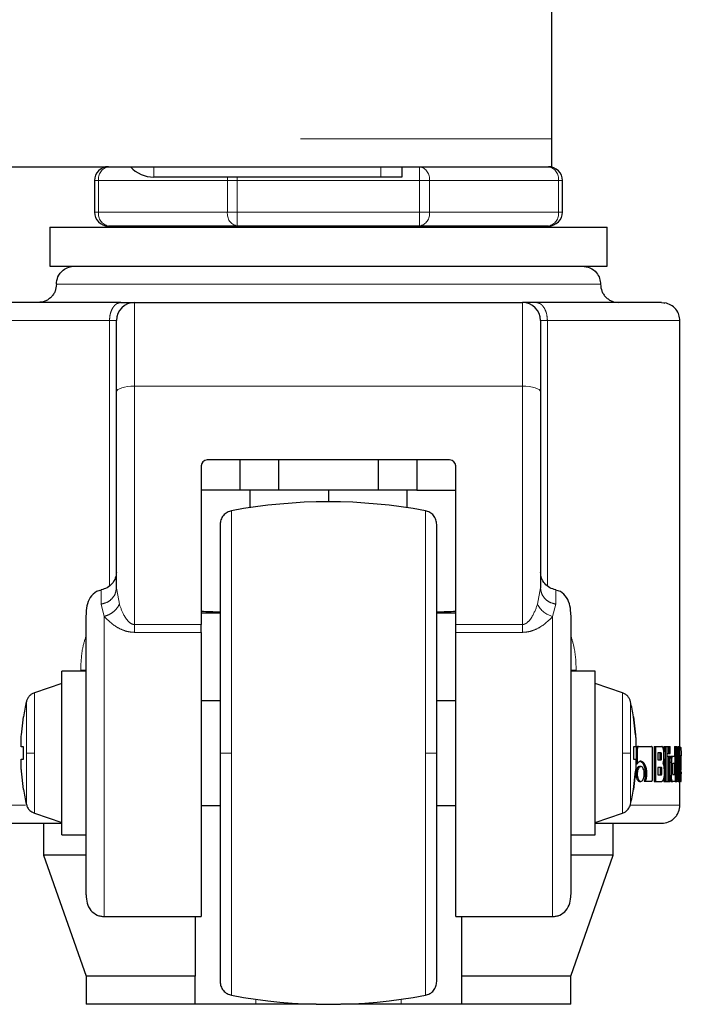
# Model space of a CAD drawing. Header units: millimetres. Extents: x 18 to 260, y 57 to 148.
# Tile 77 of 80: x 257.41 to 259.31, y 57.4 to 60.22. Entities that reach past the tile are written whole.
import ezdxf

# ---------------------------------------------------------------- set-up
doc = ezdxf.new("R2010")
doc.units = ezdxf.units.MM
doc.linetypes.add('PHANTOM', pattern=[12.7, 6.35, -1.27, 1.27, -1.27, 1.27, -1.27])

msp = doc.modelspace()

# ---------------------------------------------------------------- linework, layer by layer
at = {"color": 7, "linetype": 'Continuous', "lineweight": 25}
for p, q in [((258.9364, 59.8796), (258.9364, 61.0196)), ((258.9364, 59.7996), (258.9364, 59.8796)), ((232.8164, 59.7996), (258.9364, 59.7996)), ((258.5064, 59.7996), (258.5064, 59.7696)), ((257.6264, 59.7596), (257.6264, 59.6696)), ((258.4464, 59.7696), (257.7964, 59.7696)), ((258.5064, 59.7696), (258.4464, 59.7696)), ((258.9664, 59.6696), (258.9664, 59.7596)), ((257.4983, 59.6262), (257.4983, 59.5146)), ((257.4983, 59.6262), (258.2964, 59.6262)), ((258.0354, 59.6296), (257.6664, 59.6296)), ((257.6964, 59.6296), (257.6964, 59.6262)), ((258.5573, 59.6296), (258.0354, 59.6296)), ((258.2964, 59.6262), (259.0945, 59.6262)), ((258.9264, 59.6296), (258.5573, 59.6296)), ((258.8964, 59.6262), (258.8964, 59.6296)), ((259.0945, 59.5146), (259.0945, 59.6262)), ((257.4983, 59.5146), (258.2964, 59.5146)), ((258.2964, 59.5146), (259.0945, 59.5146)), ((257.7412, 59.4105), (258.8516, 59.4105)), ((259.3027, 58.1117), (259.3027, 59.3585)), ((257.6891, 58.5931), (257.6891, 59.1547)), ((258.9036, 59.1547), (258.9036, 58.5931)), ((257.932, 58.9421), (257.932, 58.4878)), ((258.6434, 58.9594), (257.9494, 58.9594)), ((258.0429, 58.9594), (258.0429, 58.8726)), ((258.1541, 58.8726), (258.1541, 58.9594)), ((258.4386, 58.9594), (258.4386, 58.8726)), ((258.5498, 58.9594), (258.5498, 58.8726)), ((258.6607, 58.4878), (258.6607, 58.9421)), ((258.0429, 58.8726), (257.932, 58.8726)), ((258.1541, 58.8726), (258.0429, 58.8726)), ((258.0708, 58.8726), (258.0708, 58.8226)), ((258.4386, 58.8726), (258.1541, 58.8726)), ((258.2964, 58.8726), (258.2964, 58.8396)), ((258.5498, 58.8726), (258.4386, 58.8726)), ((258.5219, 58.8226), (258.5219, 58.8726)), ((258.5498, 58.8726), (258.6607, 58.8726)), ((257.6893, 58.5875), (257.6884, 58.5853)), ((257.6901, 58.5874), (257.6891, 58.5931)), ((258.9044, 58.5853), (258.9035, 58.5875)), ((257.932, 58.5211), (257.9847, 58.5211)), ((258.6083, 58.5211), (258.6607, 58.5211)), ((257.932, 58.4654), (257.932, 58.4878)), ((258.6607, 58.4654), (258.6607, 58.4878)), ((257.932, 58.4654), (257.932, 57.6512)), ((258.6607, 57.6512), (258.6607, 58.4654)), ((257.6024, 58.3539), (257.533, 58.3539)), ((257.533, 58.1196), (257.533, 58.3539)), ((259.0598, 58.3539), (258.9904, 58.3539)), ((259.0598, 58.1196), (259.0598, 58.3539)), ((257.533, 58.3184), (257.4544, 58.2922)), ((259.1383, 58.2922), (259.0598, 58.3184)), ((257.9864, 58.2696), (257.932, 58.2696)), ((258.6607, 58.2696), (258.6064, 58.2696)), ((257.4172, 58.1717), (257.4234, 58.2237)), ((257.4234, 58.2237), (257.4232, 58.2237)), ((259.1693, 58.2237), (259.1695, 58.2237)), ((259.1693, 58.2237), (259.1755, 58.1717)), ((259.1755, 58.1717), (259.1693, 58.2237)), ((257.4234, 58.137), (257.4172, 58.137)), ((257.4234, 58.1023), (257.4234, 58.137)), ((257.533, 57.8854), (257.533, 58.1196)), ((259.0598, 57.8854), (259.0598, 58.1196)), ((259.1755, 58.137), (259.1693, 58.137)), ((259.1693, 58.137), (259.1693, 58.1023)), ((259.1755, 58.137), (259.1693, 58.137)), ((259.1771, 58.1299), (259.1771, 58.0886)), ((259.1771, 58.1299), (259.1806, 58.1299)), ((259.1806, 58.1299), (259.1806, 58.0886)), ((259.1811, 58.1384), (259.1847, 58.1384)), ((259.1847, 58.1384), (259.2212, 58.1384)), ((259.2246, 58.0471), (259.2246, 58.1299)), ((259.2288, 58.1384), (259.2288, 58.0384)), ((259.2288, 58.1384), (259.2325, 58.1384)), ((259.2325, 58.1384), (259.2325, 58.0384)), ((259.2325, 58.1384), (259.2507, 58.1384)), ((259.2486, 58.1199), (259.2397, 58.1199)), ((259.2397, 58.1199), (259.2397, 58.1002)), ((259.2566, 58.1079), (259.2566, 58.1199)), ((259.2569, 58.1384), (259.2569, 58.1229)), ((259.2569, 58.1384), (259.2607, 58.1384)), ((259.2607, 58.1384), (259.2665, 58.1384)), ((259.2607, 58.1384), (259.2607, 58.0384)), ((259.2665, 58.0384), (259.2665, 58.1384)), ((259.2665, 58.1384), (259.2699, 58.1384)), ((259.2665, 58.1184), (259.2699, 58.1184)), ((259.2699, 58.1384), (259.2751, 58.1384)), ((259.2699, 58.1384), (259.2699, 58.1184)), ((259.2699, 58.1184), (259.2751, 58.1184)), ((259.2751, 58.1184), (259.2751, 58.1384)), ((259.2867, 58.1384), (259.2867, 58.1104)), ((259.2867, 58.1384), (259.2906, 58.1384)), ((259.2906, 58.1384), (259.294, 58.1384)), ((259.2906, 58.1384), (259.2906, 58.0384)), ((259.294, 58.0384), (259.294, 58.1384)), ((259.2967, 58.1384), (259.2967, 58.1104)), ((259.2967, 58.1384), (259.3007, 58.1384)), ((259.3007, 58.1384), (259.3027, 58.1384)), ((259.3007, 58.1384), (259.3007, 58.0384)), ((259.3027, 58.0384), (259.3027, 58.1384)), ((259.3027, 58.136), (259.3046, 58.136)), ((257.4172, 58.1023), (257.4234, 58.1023)), ((257.4172, 58.1023), (257.4234, 58.1023)), ((259.1693, 58.1023), (259.1755, 58.1023)), ((259.1771, 58.0886), (259.1806, 58.0886)), ((259.2397, 58.1002), (259.2486, 58.1002)), ((259.2465, 58.1052), (259.2465, 58.1149)), ((259.2502, 58.1149), (259.2465, 58.1149)), ((259.2465, 58.1052), (259.2502, 58.1052)), ((259.2502, 58.1052), (259.2502, 58.1149)), ((259.2569, 58.103), (259.2569, 58.0783)), ((259.2665, 58.1104), (259.2699, 58.1104)), ((259.2699, 58.1104), (259.2751, 58.1104)), ((259.2699, 58.1104), (259.2699, 58.0384)), ((259.2751, 58.0384), (259.2751, 58.1104)), ((259.2751, 58.0934), (259.2781, 58.0934)), ((259.2781, 58.1104), (259.282, 58.1104)), ((259.2781, 58.0934), (259.2781, 58.0554)), ((259.282, 58.1104), (259.2887, 58.1104)), ((259.2837, 58.0909), (259.2887, 58.0909)), ((259.2867, 58.0909), (259.2867, 58.0584)), ((259.2887, 58.0909), (259.2887, 58.1104)), ((259.294, 58.1104), (259.297, 58.1104)), ((259.297, 58.1104), (259.2999, 58.1104)), ((259.2973, 58.0761), (259.2999, 58.1104)), ((259.3027, 58.1117), (259.3049, 58.1117)), ((259.3027, 58.0944), (259.3037, 58.0944)), ((259.3037, 58.0944), (259.3037, 58.0557)), ((259.3049, 58.1117), (259.3062, 58.1117)), ((259.305, 58.0904), (259.305, 58.0796)), ((259.3062, 58.0903), (259.305, 58.0903)), ((259.305, 58.0796), (259.3062, 58.0885)), ((259.3062, 58.0885), (259.305, 58.0885)), ((259.306, 58.0954), (259.3053, 58.0954)), ((259.3059, 58.1119), (259.3059, 58.1117)), ((259.3062, 58.0885), (259.3062, 58.0903)), ((259.3066, 58.0769), (259.3066, 58.0944)), ((257.4234, 58.0155), (257.4172, 58.0676)), ((259.1755, 58.0676), (259.1693, 58.0155)), ((259.1693, 58.0155), (259.1755, 58.0676)), ((259.1871, 58.0813), (259.1907, 58.0813)), ((259.2035, 58.06), (259.2071, 58.06)), ((259.2494, 58.0785), (259.2397, 58.0785)), ((259.2397, 58.0785), (259.2397, 58.0574)), ((259.2473, 58.0624), (259.2473, 58.0736)), ((259.2511, 58.0736), (259.2473, 58.0736)), ((259.2511, 58.0624), (259.2473, 58.0624)), ((259.2511, 58.0624), (259.2511, 58.0736)), ((259.2572, 58.071), (259.2572, 58.0568)), ((259.2826, 58.0634), (259.2826, 58.0859)), ((259.294, 58.0761), (259.2942, 58.0761)), ((259.3004, 58.0384), (259.2973, 58.0761)), ((259.305, 58.0616), (259.3066, 58.0769)), ((259.3059, 58.066), (259.3059, 58.0596)), ((259.1769, 58.0598), (259.1804, 58.0598)), ((259.1871, 58.0384), (259.1907, 58.0384)), ((259.2001, 58.0386), (259.2037, 58.0386)), ((259.2037, 58.0386), (259.2212, 58.0386)), ((259.2288, 58.0384), (259.2325, 58.0384)), ((259.2325, 58.0384), (259.2513, 58.0384)), ((259.2397, 58.0574), (259.2494, 58.0574)), ((259.2569, 58.0508), (259.2569, 58.0384)), ((259.2569, 58.0384), (259.2607, 58.0384)), ((259.2607, 58.0384), (259.2665, 58.0384)), ((259.2665, 58.0384), (259.2699, 58.0384)), ((259.2699, 58.0384), (259.2751, 58.0384)), ((259.2751, 58.0554), (259.2781, 58.0554)), ((259.2781, 58.0384), (259.282, 58.0384)), ((259.2887, 58.0384), (259.282, 58.0384)), ((259.2837, 58.0584), (259.2887, 58.0584)), ((259.2887, 58.0584), (259.2887, 58.0384)), ((259.2887, 58.0384), (259.2906, 58.0384)), ((259.2906, 58.0384), (259.294, 58.0384)), ((259.2975, 58.0384), (259.294, 58.0384)), ((259.2975, 58.0384), (259.3004, 58.0384)), ((259.3004, 58.0384), (259.3007, 58.0384)), ((259.3007, 58.0384), (259.3027, 58.0384)), ((259.3027, 58.0557), (259.3037, 58.0557)), ((259.3027, 57.9704), (259.3027, 58.0384)), ((259.3049, 58.0384), (259.3027, 58.0384)), ((259.3049, 58.0384), (259.3066, 58.0384)), ((259.3052, 58.0587), (259.3066, 58.0587)), ((259.3066, 58.0384), (259.3066, 58.0587)), ((257.4232, 58.0155), (257.4234, 58.0155)), ((259.1695, 58.0155), (259.1693, 58.0155)), ((257.4544, 57.9471), (257.533, 57.9209)), ((257.932, 57.9696), (257.9864, 57.9696)), ((258.6064, 57.9696), (258.6607, 57.9696)), ((259.0598, 57.9209), (259.1383, 57.9471)), ((257.4809, 57.9184), (257.4809, 57.8271)), ((259.1118, 57.8271), (259.1118, 57.9184)), ((257.533, 57.8854), (257.6024, 57.8854)), ((258.9904, 57.8854), (259.0598, 57.8854)), ((257.4809, 57.8271), (257.6024, 57.4801)), ((257.6011, 57.8271), (257.4809, 57.8271)), ((258.9904, 57.4801), (259.1118, 57.8271)), ((259.1118, 57.8271), (258.9933, 57.8271)), ((257.6544, 57.6512), (257.932, 57.6512)), ((257.9147, 57.6512), (257.9147, 57.4801)), ((258.6607, 57.6512), (258.9383, 57.6512)), ((258.6781, 57.4801), (258.6781, 57.6512)), ((257.6024, 57.4801), (257.6024, 57.4001)), ((257.9147, 57.4801), (257.6024, 57.4801)), ((257.9147, 57.4001), (257.9147, 57.4801)), ((258.9904, 57.4801), (258.6781, 57.4801)), ((258.6781, 57.4001), (258.6781, 57.4801)), ((258.9904, 57.4001), (258.9904, 57.4801)), ((257.9147, 57.4001), (257.6024, 57.4001)), ((258.0882, 57.4001), (257.9147, 57.4001)), ((258.261, 57.4001), (258.0882, 57.4001)), ((258.5046, 57.4001), (258.3318, 57.4001)), ((258.6781, 57.4001), (258.5046, 57.4001)), ((258.9904, 57.4001), (258.6781, 57.4001))]:
    msp.add_line(p, q, dxfattribs=at)
at = {"color": 8, "linetype": 'PHANTOM', "lineweight": 18}
for p, q in [((232.8164, 59.8796), (258.9364, 59.8796)), ((257.7964, 59.7996), (257.7964, 59.7696)), ((258.4464, 59.7696), (258.4464, 59.7996)), ((258.5573, 59.7996), (258.5573, 59.7596)), ((257.6381, 59.7596), (257.6264, 59.7596)), ((257.6381, 59.6696), (257.6381, 59.7596)), ((257.6381, 59.7596), (258.0071, 59.7596)), ((258.0071, 59.7596), (258.0071, 59.6696)), ((258.0071, 59.7596), (258.0354, 59.7596)), ((258.0354, 59.7596), (258.0354, 59.7696)), ((258.0354, 59.6696), (258.0354, 59.7596)), ((258.0354, 59.7596), (258.5573, 59.7596)), ((258.5573, 59.7596), (258.5573, 59.6696)), ((258.5856, 59.7596), (258.5573, 59.7596)), ((258.5856, 59.6696), (258.5856, 59.7596)), ((258.5856, 59.7596), (258.9547, 59.7596)), ((258.9547, 59.7596), (258.9547, 59.6696)), ((258.9664, 59.7596), (258.9547, 59.7596)), ((257.6381, 59.6696), (257.6264, 59.6696)), ((257.6381, 59.6696), (258.0071, 59.6696)), ((258.0071, 59.6696), (258.0354, 59.6696)), ((258.0354, 59.6696), (258.5573, 59.6696)), ((258.0354, 59.6296), (258.0354, 59.6696)), ((258.5856, 59.6696), (258.5573, 59.6696)), ((258.5573, 59.6696), (258.5573, 59.6296)), ((258.5856, 59.6696), (258.9547, 59.6696)), ((258.9664, 59.6696), (258.9547, 59.6696)), ((257.5173, 59.4626), (259.0754, 59.4626)), ((257.7412, 59.1707), (257.7412, 59.4105)), ((258.8516, 59.4105), (258.8516, 59.1707)), ((259.2595, 59.4086), (259.2495, 59.4105)), ((257.29, 59.3585), (257.6695, 59.3585)), ((257.6695, 59.3585), (257.6695, 58.599)), ((257.6891, 59.3585), (257.6695, 59.3585)), ((258.9233, 59.3585), (258.9036, 59.3585)), ((258.9233, 58.599), (258.9233, 59.3585)), ((258.9233, 59.3585), (259.3027, 59.3585)), ((257.7412, 58.4878), (257.7412, 59.1707)), ((257.7412, 59.1707), (258.8516, 59.1707)), ((258.8516, 58.4878), (258.8516, 59.1707)), ((258.019, 58.8138), (258.019, 58.1196)), ((258.5738, 58.8138), (258.5738, 58.1196)), ((257.6978, 58.5459), (257.6901, 58.5874)), ((258.895, 58.5459), (258.9036, 58.5931)), ((257.6457, 58.5463), (257.6544, 58.5112)), ((258.947, 58.5463), (258.9383, 58.5112)), ((257.6544, 57.6512), (257.6544, 58.5112)), ((257.7412, 58.4878), (257.7412, 58.4654)), ((257.932, 58.4878), (257.7412, 58.4878)), ((258.8516, 58.4878), (258.6607, 58.4878)), ((258.9383, 58.5112), (258.9383, 57.6512)), ((257.7412, 58.4654), (257.932, 58.4654)), ((258.6607, 58.4654), (258.8516, 58.4654)), ((257.6024, 58.3566), (257.587, 58.3566)), ((257.587, 58.3566), (257.587, 58.3539)), ((259.0057, 58.3566), (258.9904, 58.3566)), ((259.0057, 58.3539), (259.0057, 58.3566)), ((257.4544, 58.1196), (257.4544, 58.2922)), ((259.1383, 58.2922), (259.1383, 58.1196)), ((257.4316, 58.267), (257.4316, 58.1196)), ((257.4316, 58.1196), (257.4316, 57.9723)), ((257.4544, 57.9471), (257.4544, 58.1196)), ((258.019, 58.1196), (258.019, 57.4255)), ((258.5738, 58.1196), (258.5738, 57.4255)), ((259.1383, 58.1196), (259.1383, 57.9471)), ((259.3059, 58.1119), (259.3027, 58.1119)), ((257.4293, 57.9704), (257.29, 57.9704)), ((259.3027, 57.9704), (259.1622, 57.9704)), ((258.0882, 57.4001), (258.0882, 57.4142)), ((258.5046, 57.4142), (258.5046, 57.4001))]:
    msp.add_line(p, q, dxfattribs=at)
at = {"color": 8, "linetype": 'PHANTOM', "lineweight": 18, "flags": 128}
for points in [[(258.008, 59.7696), (258.0077, 59.7674), (258.0071, 59.7596)], [(257.6891, 59.1547), (257.6901, 59.1578), (257.6931, 59.1608), (257.6979, 59.1636), (257.7044, 59.166), (257.7122, 59.168), (257.7212, 59.1695), (257.731, 59.1704), (257.7412, 59.1707)], [(258.8516, 59.1707), (258.8617, 59.1704), (258.8715, 59.1695), (258.8805, 59.168), (258.8884, 59.166), (258.8949, 59.1636), (258.8997, 59.1608), (258.9026, 59.1578), (258.9036, 59.1547)], [(259.1612, 58.1196), (259.1612, 58.1484), (259.1612, 58.176), (259.1612, 58.2015), (259.1612, 58.2238), (259.1612, 58.2421), (259.1612, 58.2558), (259.1612, 58.2641), (259.1612, 58.267)], [(259.1612, 57.9723), (259.1612, 57.9751), (259.1612, 57.9835), (259.1612, 57.9971), (259.1612, 58.0155), (259.1612, 58.0378), (259.1612, 58.0633), (259.1612, 58.0909), (259.1612, 58.1196)]]:
    msp.add_lwpolyline(points, dxfattribs=at)
at = {"color": 7, "linetype": 'Continuous', "lineweight": 25, "flags": 128}
msp.add_lwpolyline([(259.2495, 59.4105), (259.2569, 59.4095), (259.2591, 59.4088)], dxfattribs=at)
at = {"color": 7, "linetype": 'Continuous', "lineweight": 25}
for centre, radius, start, end in [((257.6664, 59.7596), 0.04, 90, 180), ((257.7964, 59.8596), 0.09, 221.8103, 270), ((258.9264, 59.7596), 0.04, 0, 90), ((257.6664, 59.6696), 0.04, 180, 270), ((258.9264, 59.6696), 0.04, 270, 360), ((257.7412, 59.3585), 0.0521, 90, 180), ((258.8516, 59.3585), 0.0521, 0, 90), ((257.9494, 58.9421), 0.0174, 90, 180), ((258.6434, 58.9421), 0.0174, 0, 90), ((258.2964, 57.3396), 1.5, 79.3429, 100.6571), ((258.0775, 58.1196), 0.6625, 167.1521, 170.9599), ((258.5152, 58.1196), 0.6625, 9.0401, 12.8479), ((258.0775, 58.1196), 0.6625, 189.0401, 192.8479), ((258.5152, 58.1196), 0.6625, 347.1521, 350.9599), ((258.2964, 58.8996), 1.5, 259.3429, 280.6571)]:
    msp.add_arc(centre, radius, start, end, dxfattribs=at)
at = {"color": 8, "linetype": 'PHANTOM', "lineweight": 18}
for centre, radius, start, end in [((257.6734, 59.7646), 0.0357, 101.4217, 188.0496), ((258.5503, 59.7646), 0.0357, 351.9505, 78.5783), ((258.9193, 59.7646), 0.0357, 351.9505, 78.5782), ((257.6734, 59.6646), 0.0357, 171.9504, 258.5782), ((258.0425, 59.6646), 0.0357, 171.9505, 258.5783), ((258.5503, 59.6646), 0.0357, 281.4218, 8.0495), ((258.9193, 59.6646), 0.0357, 281.4218, 8.0494), ((258.9533, 58.5745), 0.065, 206.1127, 256.6969)]:
    msp.add_arc(centre, radius, start, end, dxfattribs=at)
at = {"color": 7, "linetype": 'Continuous', "lineweight": 25}
for start_param, end_param in [(4.257536, 4.328169), (5.097181, 5.167242)]:
    msp.add_ellipse((258.2964, 58.5758), major_axis=(0.8294, 0), ratio=0.067037, start_param=start_param, end_param=end_param, dxfattribs=at)
for points, knots in [([(257.5173, 59.4626), (257.5183, 59.4699), (257.5202, 59.4853), (257.5342, 59.5027), (257.5518, 59.5129), (257.5637, 59.5141), (257.5694, 59.5146)], [0, 0, 0, 0, 0.270261, 0.562429, 0.789736, 1, 1, 1, 1]), ([(259.0234, 59.5146), (259.0307, 59.5137), (259.0461, 59.5118), (259.0635, 59.4977), (259.0737, 59.4802), (259.0749, 59.4683), (259.0754, 59.4626)], [0, 0, 0, 0, 0.270261, 0.56243, 0.789736, 1, 1, 1, 1]), ([(257.5173, 59.4626), (257.5166, 59.456), (257.5156, 59.4459), (257.5091, 59.4338), (257.5024, 59.4255), (257.494, 59.4188), (257.4819, 59.4123), (257.4718, 59.4112), (257.4653, 59.4105)], [0, 0, 0, 0, 0.239457, 0.36836, 0.5, 0.63164, 0.760542, 1, 1, 1, 1]), ([(259.0754, 59.4626), (259.0761, 59.456), (259.0772, 59.4459), (259.0837, 59.4338), (259.0904, 59.4255), (259.0987, 59.4188), (259.1108, 59.4123), (259.1209, 59.4112), (259.1275, 59.4105)], [0, 0, 0, 0, 0.239457, 0.368361, 0.5, 0.631639, 0.760543, 1, 1, 1, 1]), ([(257.7019, 59.4105), (257.6739, 59.4105), (257.6173, 59.4105), (257.5432, 59.4105), (257.4781, 59.4105), (257.4246, 59.4105), (257.3836, 59.4105), (257.3562, 59.4105), (257.3415, 59.4105), (257.3427, 59.4105), (257.3433, 59.4105)], [0, 0, 0, 0, 0.121921, 0.246443, 0.372763, 0.5, 0.627238, 0.753557, 0.87808, 1, 1, 1, 1]), ([(257.7019, 59.4105), (257.7076, 59.4105), (257.7192, 59.4105), (257.7315, 59.4105), (257.7397, 59.4105), (257.7407, 59.4105), (257.7412, 59.4105)], [0, 0, 0, 0, 0.246818, 0.500002, 0.753175, 1, 1, 1, 1]), ([(258.8908, 59.4105), (258.8851, 59.4105), (258.8735, 59.4105), (258.8612, 59.4105), (258.8531, 59.4105), (258.8521, 59.4105), (258.8516, 59.4105)], [0, 0, 0, 0, 0.2468179, 0.5000019, 0.753175, 1, 1, 1, 1]), ([(259.2495, 59.4105), (259.2501, 59.4105), (259.2513, 59.4105), (259.2365, 59.4105), (259.2092, 59.4105), (259.1681, 59.4105), (259.1146, 59.4105), (259.0495, 59.4105), (258.9754, 59.4105), (258.9188, 59.4105), (258.8908, 59.4105)], [0, 0, 0, 0, 0.12192, 0.246443, 0.372762, 0.5, 0.627237, 0.753557, 0.878079, 1, 1, 1, 1]), ([(259.3023, 59.3585), (259.3019, 59.364), (259.3012, 59.3753), (259.2921, 59.3916), (259.2776, 59.4043), (259.2655, 59.4078), (259.2595, 59.4095)], [0, 0, 0, 0, 0.246559, 0.500196, 0.753944, 1, 1, 1, 1]), ([(257.6891, 59.1547), (257.6891, 59.1685), (257.6891, 59.1967), (257.6891, 59.236), (257.6891, 59.2721), (257.6891, 59.3032), (257.6891, 59.3281), (257.6891, 59.3457), (257.6891, 59.3565), (257.6891, 59.3578), (257.6891, 59.3585)], [0, 0, 0, 0, 0.119581, 0.243689, 0.37101, 0.499999, 0.62899, 0.756311, 0.880419, 1, 1, 1, 1]), ([(258.9036, 59.3585), (258.9036, 59.3578), (258.9036, 59.3565), (258.9036, 59.3457), (258.9036, 59.3281), (258.9036, 59.3032), (258.9036, 59.2721), (258.9036, 59.236), (258.9036, 59.1967), (258.9036, 59.1685), (258.9036, 59.1547)], [0, 0, 0, 0, 0.119581, 0.243689, 0.37101, 0.500001, 0.62899, 0.756311, 0.880419, 1, 1, 1, 1]), ([(258.019, 58.8138), (258.0147, 58.8125), (258.0057, 58.8099), (257.995, 58.8005), (257.9877, 58.7882), (257.9868, 58.7789), (257.9864, 58.7745)], [0, 0, 0, 0, 0.242357, 0.499999, 0.757643, 1, 1, 1, 1]), ([(258.6064, 58.7745), (258.6059, 58.7789), (258.605, 58.7882), (258.5978, 58.8005), (258.587, 58.8099), (258.5781, 58.8125), (258.5738, 58.8138)], [0, 0, 0, 0, 0.242357, 0.5, 0.757643, 1, 1, 1, 1]), ([(257.9864, 58.7745), (257.9864, 58.7735), (257.9864, 58.7715), (257.9864, 58.7559), (257.9864, 58.7317), (257.9864, 58.6991), (257.9864, 58.6596), (257.9864, 58.6146), (257.9864, 58.5656), (257.9864, 58.5089), (257.9864, 58.4447), (257.9864, 58.3741), (257.9864, 58.2953), (257.9864, 58.2106), (257.9864, 58.1487), (257.9864, 58.1196)], [0, 0, 0, 0, 0.079473, 0.158331, 0.23599, 0.311917, 0.38565, 0.456814, 0.52512, 0.59037, 0.672045, 0.748348, 0.819371, 0.915252, 1, 1, 1, 1]), ([(258.6064, 58.1196), (258.6064, 58.139), (258.6064, 58.179), (258.6064, 58.2405), (258.6064, 58.3057), (258.6064, 58.3741), (258.6064, 58.4447), (258.6064, 58.5089), (258.6064, 58.5656), (258.6064, 58.6146), (258.6064, 58.6596), (258.6064, 58.6991), (258.6064, 58.7317), (258.6064, 58.7559), (258.6064, 58.7715), (258.6064, 58.7735), (258.6064, 58.7745)], [0, 0, 0, 0, 0.056514, 0.116768, 0.180699, 0.251724, 0.328022, 0.409681, 0.474925, 0.543225, 0.614383, 0.688109, 0.76403, 0.841682, 0.920534, 1, 1, 1, 1]), ([(257.6891, 58.6379), (257.6885, 58.6321), (257.6874, 58.6203), (257.6776, 58.6043), (257.6632, 58.5921), (257.6514, 58.5889), (257.6457, 58.5874)], [0, 0, 0, 0, 0.244673, 0.501817, 0.758056, 1, 1, 1, 1]), ([(258.947, 58.5874), (258.9413, 58.5889), (258.9295, 58.5921), (258.9151, 58.6043), (258.9054, 58.6203), (258.9042, 58.6321), (258.9036, 58.6379)], [0, 0, 0, 0, 0.241943, 0.498183, 0.755327, 1, 1, 1, 1]), ([(257.6454, 58.5857), (257.6409, 58.5848), (257.6283, 58.5825), (257.6131, 58.5655), (257.6035, 58.5415), (257.6027, 58.524), (257.6024, 58.5152)], [0, 0, 0, 0, 0.15508, 0.4321382, 0.7150433, 1, 1, 1, 1]), ([(258.9904, 58.5152), (258.99, 58.524), (258.9893, 58.5415), (258.9796, 58.5655), (258.9643, 58.5826), (258.9515, 58.585), (258.9467, 58.5858)], [0, 0, 0, 0, 0.283062, 0.564086, 0.839302, 1, 1, 1, 1]), ([(257.6024, 57.7131), (257.6024, 57.7137), (257.6024, 57.7178), (257.6024, 57.7391), (257.6024, 57.7761), (257.6024, 57.8239), (257.6024, 57.8777), (257.6024, 57.9345), (257.6024, 57.9915), (257.6024, 58.0465), (257.6024, 58.0995), (257.6024, 58.1529), (257.6024, 58.209), (257.6024, 58.2679), (257.6024, 58.3277), (257.6024, 58.3856), (257.6024, 58.4387), (257.6024, 58.4818), (257.6024, 58.5074), (257.6024, 58.514), (257.6024, 58.5146)], [0, 0, 0, 0, 0.012616, 0.084317, 0.154615, 0.222417, 0.286857, 0.347339, 0.403534, 0.45534, 0.502829, 0.550347, 0.602182, 0.658407, 0.718918, 0.783383, 0.851205, 0.921517, 0.993223, 1, 1, 1, 1]), ([(258.9904, 58.5146), (258.9904, 58.514), (258.9904, 58.5074), (258.9904, 58.4818), (258.9904, 58.4387), (258.9904, 58.3856), (258.9904, 58.3277), (258.9904, 58.2679), (258.9904, 58.209), (258.9904, 58.1529), (258.9904, 58.0995), (258.9904, 58.0465), (258.9904, 57.9915), (258.9904, 57.9345), (258.9904, 57.8777), (258.9904, 57.8239), (258.9904, 57.776), (258.9904, 57.7392), (258.9904, 57.7183), (258.9904, 57.7143), (258.9904, 57.714)], [0, 0, 0, 0, 0.006813, 0.078905, 0.149595, 0.217782, 0.282593, 0.34343, 0.399957, 0.452071, 0.499845, 0.547589, 0.599674, 0.656171, 0.716978, 0.781765, 0.849932, 0.920608, 0.992694, 1, 1, 1, 1]), ([(257.4544, 58.2922), (257.4517, 58.291), (257.4462, 58.2888), (257.4394, 58.2828), (257.4342, 58.2754), (257.4324, 58.2698), (257.4316, 58.267)], [0, 0, 0, 0, 0.245855, 0.5, 0.754145, 1, 1, 1, 1]), ([(259.1612, 58.267), (259.1603, 58.2698), (259.1586, 58.2754), (259.1533, 58.2828), (259.1465, 58.2888), (259.141, 58.291), (259.1383, 58.2922)], [0, 0, 0, 0, 0.245855, 0.500001, 0.754146, 1, 1, 1, 1]), ([(257.4172, 58.137), (257.417, 58.1374), (257.4164, 58.1381), (257.4161, 58.1441), (257.4161, 58.1528), (257.4166, 58.1626), (257.4171, 58.1691), (257.4172, 58.1717)], [0, 0, 0, 0, 0.2141798, 0.4283909, 0.6418698, 0.8550442, 1, 1, 1, 1]), ([(259.1755, 58.1717), (259.1758, 58.1678), (259.1763, 58.16), (259.1767, 58.1496), (259.1766, 58.1418), (259.1762, 58.1376), (259.1757, 58.1372), (259.1755, 58.137)], [0, 0, 0, 0, 0.214179, 0.428389, 0.641869, 0.855051, 1, 1, 1, 1]), ([(257.9864, 58.1196), (257.9864, 58.1003), (257.9864, 58.0602), (257.9864, 57.9988), (257.9864, 57.9336), (257.9864, 57.8652), (257.9864, 57.7946), (257.9864, 57.7304), (257.9864, 57.6736), (257.9864, 57.6247), (257.9864, 57.5797), (257.9864, 57.5402), (257.9864, 57.5076), (257.9864, 57.4834), (257.9864, 57.4678), (257.9864, 57.4658), (257.9864, 57.4648)], [0, 0, 0, 0, 0.056514, 0.116768, 0.1806989, 0.2517244, 0.328022, 0.4096806, 0.4749247, 0.5432253, 0.6143828, 0.6881093, 0.7640301, 0.8416821, 0.9205339, 1, 1, 1, 1]), ([(258.6064, 57.4648), (258.6064, 57.4658), (258.6064, 57.4678), (258.6064, 57.4834), (258.6064, 57.5076), (258.6064, 57.5402), (258.6064, 57.5797), (258.6064, 57.6247), (258.6064, 57.6736), (258.6064, 57.7304), (258.6064, 57.7946), (258.6064, 57.8652), (258.6064, 57.9439), (258.6064, 58.0287), (258.6064, 58.0906), (258.6064, 58.1196)], [0, 0, 0, 0, 0.079473, 0.158331, 0.23599, 0.311917, 0.38565, 0.456814, 0.52512, 0.59037, 0.672045, 0.748348, 0.819371, 0.915252, 1, 1, 1, 1]), ([(259.1811, 58.1384), (259.1806, 58.1382), (259.1795, 58.138), (259.1782, 58.1359), (259.1773, 58.1334), (259.1771, 58.1313), (259.1771, 58.1301), (259.1771, 58.1299)], [0, 0, 0, 0, 0.270778, 0.516564, 0.734668, 0.950519, 1, 1, 1, 1]), ([(259.1847, 58.1384), (259.1841, 58.1383), (259.1831, 58.1381), (259.1819, 58.1363), (259.1809, 58.1339), (259.1806, 58.1316), (259.1806, 58.1303), (259.1806, 58.1299)], [0, 0, 0, 0, 0.237797, 0.478378, 0.691198, 0.914875, 1, 1, 1, 1]), ([(259.2246, 58.1299), (259.2246, 58.1309), (259.2245, 58.133), (259.2238, 58.1356), (259.2229, 58.1374), (259.222, 58.1383), (259.2214, 58.1383), (259.2212, 58.1384)], [0, 0, 0, 0, 0.231947, 0.466692, 0.674293, 0.866919, 1, 1, 1, 1]), ([(259.2465, 58.1149), (259.2464, 58.1158), (259.2464, 58.1171), (259.2461, 58.1186), (259.2457, 58.1195), (259.2453, 58.1199), (259.2449, 58.1199), (259.2448, 58.1199)], [0, 0, 0, 0, 0.316315, 0.470154, 0.624936, 0.841345, 1, 1, 1, 1]), ([(259.2502, 58.1149), (259.2502, 58.1158), (259.2502, 58.1171), (259.2499, 58.1186), (259.2495, 58.1194), (259.2491, 58.1199), (259.2487, 58.1199), (259.2486, 58.1199)], [0, 0, 0, 0, 0.314526, 0.468288, 0.623044, 0.839764, 1, 1, 1, 1]), ([(259.2566, 58.1199), (259.2565, 58.1219), (259.2564, 58.1259), (259.2552, 58.1316), (259.2536, 58.1361), (259.2519, 58.1382), (259.251, 58.1383), (259.2507, 58.1384)], [0, 0, 0, 0, 0.211223, 0.417829, 0.697625, 0.899562, 1, 1, 1, 1]), ([(259.3046, 58.136), (259.3048, 58.1359), (259.3051, 58.1358), (259.3055, 58.1339), (259.3057, 58.1302), (259.3058, 58.1251), (259.3059, 58.1187), (259.3059, 58.1139), (259.3059, 58.1119)], [0, 0, 0, 0, 0.202661, 0.407288, 0.523056, 0.638653, 0.845681, 1, 1, 1, 1]), ([(257.4172, 58.0676), (257.417, 58.0715), (257.4164, 58.0792), (257.4161, 58.0896), (257.4161, 58.0975), (257.4166, 58.1017), (257.4171, 58.1021), (257.4172, 58.1023)], [0, 0, 0, 0, 0.214179, 0.428389, 0.641869, 0.855051, 1, 1, 1, 1]), ([(259.1755, 58.1023), (259.1758, 58.1019), (259.1763, 58.1011), (259.1767, 58.0952), (259.1766, 58.0864), (259.1762, 58.0767), (259.1757, 58.0702), (259.1755, 58.0676)], [0, 0, 0, 0, 0.21418, 0.428391, 0.641872, 0.855044, 1, 1, 1, 1]), ([(259.1907, 58.0964), (259.1894, 58.0962), (259.1866, 58.0958), (259.1831, 58.0927), (259.1812, 58.0896), (259.1806, 58.0886)], [0, 0, 0, 0, 0.350302, 0.792536, 1, 1, 1, 1]), ([(259.1872, 58.0964), (259.1884, 58.0962), (259.1914, 58.0959), (259.1959, 58.0918), (259.1999, 58.0839), (259.203, 58.0731), (259.2034, 58.0643), (259.2035, 58.06)], [0, 0, 0, 0, 0.140557, 0.342322, 0.543219, 0.771879, 1, 1, 1, 1]), ([(259.1907, 58.0964), (259.1919, 58.0962), (259.195, 58.0959), (259.1995, 58.0918), (259.2036, 58.0839), (259.2066, 58.073), (259.207, 58.0643), (259.2071, 58.06)], [0, 0, 0, 0, 0.1416755, 0.3442244, 0.5459462, 0.7751962, 1, 1, 1, 1]), ([(259.2448, 58.1002), (259.2451, 58.1002), (259.2455, 58.1003), (259.246, 58.1012), (259.2463, 58.1023), (259.2465, 58.1037), (259.2465, 58.1047), (259.2465, 58.1052)], [0, 0, 0, 0, 0.305779, 0.463051, 0.62114, 0.820739, 1, 1, 1, 1]), ([(259.2486, 58.1002), (259.2488, 58.1002), (259.2492, 58.1003), (259.2497, 58.101), (259.25, 58.1021), (259.2502, 58.1035), (259.2502, 58.1046), (259.2502, 58.1052)], [0, 0, 0, 0, 0.272576, 0.436191, 0.601195, 0.792501, 1, 1, 1, 1]), ([(259.2538, 58.0896), (259.2542, 58.0901), (259.2549, 58.0911), (259.2558, 58.0941), (259.2565, 58.0998), (259.2565, 58.1046), (259.2566, 58.1079)], [0, 0, 0, 0, 0.186506, 0.3433, 0.548833, 1, 1, 1, 1]), ([(259.2538, 58.0896), (259.2542, 58.0892), (259.2551, 58.0883), (259.2562, 58.0848), (259.257, 58.0789), (259.2571, 58.074), (259.2572, 58.071)], [0, 0, 0, 0, 0.175766, 0.369276, 0.612781, 1, 1, 1, 1]), ([(259.2781, 58.1104), (259.2776, 58.1102), (259.2766, 58.1097), (259.2756, 58.1068), (259.2752, 58.1043), (259.2751, 58.1036)], [0, 0, 0, 0, 0.419101, 0.841398, 1, 1, 1, 1]), ([(259.282, 58.1104), (259.2815, 58.1102), (259.2805, 58.1098), (259.2793, 58.106), (259.2784, 58.1011), (259.2781, 58.0966), (259.2781, 58.094), (259.2781, 58.0934)], [0, 0, 0, 0, 0.246107, 0.494052, 0.706474, 0.932691, 1, 1, 1, 1]), ([(259.2826, 58.0859), (259.2826, 58.0866), (259.2826, 58.0877), (259.2828, 58.0892), (259.283, 58.0902), (259.2833, 58.0908), (259.2836, 58.0909), (259.2837, 58.0909)], [0, 0, 0, 0, 0.2492669, 0.4120777, 0.5763165, 0.7638984, 1, 1, 1, 1]), ([(259.297, 58.1104), (259.2968, 58.108), (259.2966, 58.1056), (259.2964, 58.1028), (259.2963, 58.1022), (259.2963, 58.1015), (259.2962, 58.1009), (259.2962, 58.1003), (259.2961, 58.0999), (259.2961, 58.0993), (259.296, 58.0987), (259.296, 58.0981), (259.2959, 58.0977), (259.2959, 58.0973), (259.2959, 58.0968), (259.2958, 58.0964), (259.2958, 58.0958), (259.2957, 58.0948), (259.2954, 58.0916), (259.2951, 58.0875), (259.2947, 58.0834), (259.2945, 58.0814), (259.2944, 58.0792), (259.2943, 58.0775), (259.2942, 58.0761)], [0, 0, 0, 0, 0.207008, 0.219957, 0.245826, 0.258772, 0.284638, 0.297588, 0.31052, 0.323467, 0.349331, 0.362278, 0.37521, 0.388155, 0.401087, 0.414032, 0.426973, 0.452842, 0.504605, 0.711618, 0.815124, 0.866888, 0.892767, 1, 1, 1, 1]), ([(259.3049, 58.1117), (259.3048, 58.1115), (259.3045, 58.111), (259.3041, 58.1073), (259.3038, 58.1024), (259.3037, 58.0978), (259.3037, 58.0951), (259.3037, 58.0944)], [0, 0, 0, 0, 0.242856, 0.487181, 0.701514, 0.919942, 1, 1, 1, 1]), ([(259.3053, 58.0954), (259.3052, 58.0953), (259.3052, 58.0952), (259.3051, 58.0939), (259.305, 58.0924), (259.305, 58.0911), (259.305, 58.0905), (259.305, 58.0904)], [0, 0, 0, 0, 0.27205, 0.519381, 0.755461, 0.965061, 1, 1, 1, 1]), ([(259.3062, 58.0903), (259.3062, 58.091), (259.3062, 58.0922), (259.3061, 58.0938), (259.3061, 58.0947), (259.3061, 58.0953), (259.306, 58.0953), (259.306, 58.0954)], [0, 0, 0, 0, 0.273275, 0.436196, 0.600544, 0.749613, 1, 1, 1, 1]), ([(259.3066, 58.0944), (259.3066, 58.0966), (259.3066, 58.101), (259.3065, 58.1064), (259.3064, 58.1102), (259.3063, 58.1116), (259.3062, 58.1117), (259.3062, 58.1117)], [0, 0, 0, 0, 0.242797, 0.486982, 0.700869, 0.920406, 1, 1, 1, 1]), ([(259.1871, 58.0813), (259.1858, 58.081), (259.1833, 58.0805), (259.1801, 58.0759), (259.1779, 58.0699), (259.177, 58.0642), (259.177, 58.0607), (259.1769, 58.0598)], [0, 0, 0, 0, 0.2410426, 0.4841564, 0.6932735, 0.9174125, 1, 1, 1, 1]), ([(259.1907, 58.0813), (259.1894, 58.081), (259.1868, 58.0805), (259.1836, 58.0758), (259.1813, 58.0697), (259.1805, 58.0641), (259.1805, 58.0607), (259.1804, 58.0598)], [0, 0, 0, 0, 0.243009, 0.488111, 0.698166, 0.921109, 1, 1, 1, 1]), ([(259.2005, 58.0598), (259.2004, 58.0626), (259.2001, 58.0681), (259.198, 58.0747), (259.1952, 58.0795), (259.1926, 58.0812), (259.1911, 58.0813), (259.1907, 58.0813)], [0, 0, 0, 0, 0.2430374, 0.4880867, 0.7000145, 0.9230851, 1, 1, 1, 1]), ([(259.2035, 58.06), (259.2034, 58.0573), (259.2033, 58.0527), (259.2021, 58.0453), (259.2009, 58.0412), (259.2001, 58.0386)], [0, 0, 0, 0, 0.347831, 0.596127, 1, 1, 1, 1]), ([(259.2071, 58.06), (259.207, 58.0572), (259.2068, 58.0507), (259.2053, 58.0435), (259.204, 58.0395), (259.2037, 58.0386)], [0, 0, 0, 0, 0.351403, 0.854002, 1, 1, 1, 1]), ([(259.2473, 58.0736), (259.2473, 58.0744), (259.2472, 58.0757), (259.2469, 58.0772), (259.2466, 58.0781), (259.2461, 58.0785), (259.2458, 58.0785), (259.2456, 58.0785)], [0, 0, 0, 0, 0.322788, 0.475963, 0.630149, 0.845207, 1, 1, 1, 1]), ([(259.2456, 58.0574), (259.2459, 58.0574), (259.2463, 58.0575), (259.2468, 58.0582), (259.2471, 58.0593), (259.2473, 58.0607), (259.2473, 58.0618), (259.2473, 58.0624)], [0, 0, 0, 0, 0.271623, 0.43203, 0.59394, 0.793196, 1, 1, 1, 1]), ([(259.2511, 58.0736), (259.251, 58.0744), (259.251, 58.0757), (259.2507, 58.0772), (259.2503, 58.0781), (259.2499, 58.0785), (259.2496, 58.0785), (259.2494, 58.0785)], [0, 0, 0, 0, 0.3209088, 0.474005, 0.6281523, 0.8437807, 1, 1, 1, 1]), ([(259.2494, 58.0574), (259.2497, 58.0574), (259.25, 58.0575), (259.2505, 58.0582), (259.2509, 58.0592), (259.251, 58.0607), (259.2511, 58.0618), (259.2511, 58.0624)], [0, 0, 0, 0, 0.266632, 0.428926, 0.593066, 0.790488, 1, 1, 1, 1]), ([(259.2837, 58.0584), (259.2835, 58.0585), (259.2832, 58.0586), (259.2829, 58.0595), (259.2827, 58.0605), (259.2826, 58.0619), (259.2826, 58.063), (259.2826, 58.0634)], [0, 0, 0, 0, 0.32424, 0.475628, 0.626705, 0.831188, 1, 1, 1, 1]), ([(259.2942, 58.0761), (259.2943, 58.0752), (259.2943, 58.0734), (259.2948, 58.0686), (259.2952, 58.0645), (259.2955, 58.061), (259.2955, 58.0605), (259.2956, 58.06), (259.2956, 58.0593), (259.2958, 58.0571), (259.2961, 58.0548), (259.2963, 58.0524), (259.2964, 58.0509), (259.2966, 58.0493), (259.2968, 58.0466), (259.2971, 58.0431), (259.2974, 58.0399), (259.2975, 58.0384)], [0, 0, 0, 0, 0.06175, 0.125049, 0.37786, 0.393636, 0.409437, 0.417321, 0.433104, 0.464685, 0.590986, 0.622561, 0.654123, 0.717281, 0.748849, 0.875151, 1, 1, 1, 1]), ([(259.3052, 58.0587), (259.3051, 58.0587), (259.3051, 58.0588), (259.305, 58.0591), (259.305, 58.0595), (259.305, 58.0603), (259.305, 58.061), (259.305, 58.0616)], [0, 0, 0, 0, 0.334838, 0.463223, 0.562574, 0.662351, 1, 1, 1, 1]), ([(259.1769, 58.0598), (259.1771, 58.0571), (259.1773, 58.0516), (259.1795, 58.045), (259.1824, 58.0403), (259.1851, 58.0385), (259.1867, 58.0384), (259.1871, 58.0384)], [0, 0, 0, 0, 0.241036, 0.484231, 0.693455, 0.912988, 1, 1, 1, 1]), ([(259.1804, 58.0598), (259.1806, 58.0571), (259.1808, 58.0515), (259.1831, 58.0449), (259.186, 58.0402), (259.1886, 58.0385), (259.1902, 58.0384), (259.1907, 58.0384)], [0, 0, 0, 0, 0.243071, 0.488342, 0.697747, 0.91662, 1, 1, 1, 1]), ([(259.1907, 58.0384), (259.1919, 58.0386), (259.1945, 58.0392), (259.1975, 58.0438), (259.1997, 58.0499), (259.2004, 58.0555), (259.2005, 58.0589), (259.2005, 58.0598)], [0, 0, 0, 0, 0.242953, 0.488024, 0.701039, 0.919141, 1, 1, 1, 1]), ([(259.2212, 58.0386), (259.2216, 58.0387), (259.2225, 58.0389), (259.2235, 58.0407), (259.2243, 58.0431), (259.2246, 58.0454), (259.2246, 58.0467), (259.2246, 58.0471)], [0, 0, 0, 0, 0.237291, 0.477397, 0.692861, 0.918192, 1, 1, 1, 1]), ([(259.2572, 58.0568), (259.2572, 58.0548), (259.257, 58.0508), (259.2558, 58.045), (259.2543, 58.0406), (259.2526, 58.0386), (259.2516, 58.0384), (259.2513, 58.0384)], [0, 0, 0, 0, 0.212317, 0.418118, 0.699496, 0.906006, 1, 1, 1, 1]), ([(259.2751, 58.0453), (259.2752, 58.0445), (259.2755, 58.0421), (259.2765, 58.0395), (259.2774, 58.0384), (259.278, 58.0384), (259.2781, 58.0384)], [0, 0, 0, 0, 0.1741905, 0.5437412, 0.9116551, 1, 1, 1, 1]), ([(259.282, 58.0384), (259.2815, 58.0386), (259.2804, 58.0391), (259.2792, 58.0431), (259.2784, 58.0481), (259.2781, 58.0525), (259.2781, 58.0549), (259.2781, 58.0554)], [0, 0, 0, 0, 0.254567, 0.510656, 0.728408, 0.945242, 1, 1, 1, 1]), ([(259.3049, 58.0384), (259.3048, 58.0386), (259.3045, 58.039), (259.3041, 58.0429), (259.3038, 58.0478), (259.3037, 58.0523), (259.3037, 58.055), (259.3037, 58.0557)], [0, 0, 0, 0, 0.246544, 0.494869, 0.706893, 0.924836, 1, 1, 1, 1]), ([(257.4316, 57.9723), (257.4326, 57.9692), (257.4346, 57.9629), (257.4419, 57.9532), (257.4497, 57.9494), (257.4544, 57.9471)], [0, 0, 0, 0, 0.2766805, 0.562555, 1, 1, 1, 1]), ([(259.1383, 57.9471), (259.1413, 57.9484), (259.1475, 57.951), (259.1564, 57.9593), (259.1594, 57.9674), (259.1612, 57.9723)], [0, 0, 0, 0, 0.276681, 0.562552, 1, 1, 1, 1]), ([(259.2506, 57.9184), (259.2572, 57.9191), (259.2673, 57.9201), (259.2794, 57.9267), (259.2878, 57.9334), (259.2945, 57.9417), (259.3009, 57.9538), (259.302, 57.9639), (259.3027, 57.9704)], [0, 0, 0, 0, 0.2398226, 0.3688334, 0.5005102, 0.6321121, 0.7609085, 1, 1, 1, 1]), ([(257.3421, 57.9184), (257.3435, 57.9184), (257.3464, 57.9184), (257.3696, 57.9184), (257.4066, 57.9184), (257.4595, 57.9184), (257.5023, 57.9184), (257.5305, 57.9184), (257.5328, 57.9184)], [0, 0, 0, 0, 0.193178, 0.389373, 0.587371, 0.785657, 0.982568, 1, 1, 1, 1]), ([(259.06, 57.9184), (259.0623, 57.9184), (259.0904, 57.9184), (259.1333, 57.9184), (259.1862, 57.9184), (259.2231, 57.9184), (259.2464, 57.9184), (259.2492, 57.9184), (259.2506, 57.9184)], [0, 0, 0, 0, 0.017448, 0.214359, 0.412629, 0.610642, 0.806838, 1, 1, 1, 1]), ([(257.6024, 57.7133), (257.6028, 57.7053), (257.6036, 57.6902), (257.614, 57.6691), (257.6293, 57.6567), (257.6436, 57.6518), (257.651, 57.6514), (257.6544, 57.6512)], [0, 0, 0, 0, 0.312568, 0.58566, 0.815543, 0.913551, 1, 1, 1, 1]), ([(258.9383, 57.6512), (258.9418, 57.6514), (258.9492, 57.6518), (258.9634, 57.6567), (258.9788, 57.6691), (258.9891, 57.6902), (258.9899, 57.7053), (258.9904, 57.7133)], [0, 0, 0, 0, 0.086449, 0.184457, 0.41434, 0.687432, 1, 1, 1, 1]), ([(257.9864, 57.4648), (257.9868, 57.4603), (257.9877, 57.4511), (257.995, 57.4388), (258.0057, 57.4294), (258.0147, 57.4268), (258.019, 57.4255)], [0, 0, 0, 0, 0.242357, 0.5, 0.757643, 1, 1, 1, 1]), ([(258.5738, 57.4255), (258.5781, 57.4268), (258.587, 57.4294), (258.5978, 57.4388), (258.605, 57.4511), (258.6059, 57.4603), (258.6064, 57.4648)], [0, 0, 0, 0, 0.242357, 0.5, 0.757643, 1, 1, 1, 1])]:
    msp.add_open_spline(points, degree=3, knots=knots, dxfattribs=at)
at = {"color": 8, "linetype": 'PHANTOM', "lineweight": 18}
for points, knots in [([(257.6695, 59.3585), (257.6699, 59.365), (257.6706, 59.3751), (257.6746, 59.3872), (257.6788, 59.3955), (257.684, 59.4023), (257.6916, 59.4087), (257.6978, 59.4098), (257.7019, 59.4105)], [0, 0, 0, 0, 0.239457, 0.368358, 0.500002, 0.631637, 0.760541, 1, 1, 1, 1]), ([(258.8908, 59.4105), (258.8949, 59.4098), (258.9012, 59.4087), (258.9087, 59.4023), (258.9139, 59.3955), (258.9181, 59.3872), (258.9222, 59.3751), (258.9228, 59.365), (258.9233, 59.3585)], [0, 0, 0, 0, 0.239459, 0.368364, 0.499999, 0.631642, 0.760543, 1, 1, 1, 1]), ([(257.6891, 58.5931), (257.6885, 58.5877), (257.6873, 58.5766), (257.6776, 58.5619), (257.6633, 58.5507), (257.6515, 58.5477), (257.6457, 58.5463)], [0, 0, 0, 0, 0.2421478, 0.4999983, 0.7578519, 1, 1, 1, 1]), ([(257.6457, 58.5866), (257.6457, 58.5864), (257.6457, 58.5861), (257.6457, 58.5594), (257.6457, 58.5463)], [0, 0, 0, 0, 0.507246, 1, 1, 1, 1]), ([(258.9036, 58.5931), (258.9042, 58.5877), (258.9054, 58.5766), (258.9151, 58.5619), (258.9295, 58.5507), (258.9413, 58.5477), (258.947, 58.5463)], [0, 0, 0, 0, 0.242148, 0.499998, 0.757853, 1, 1, 1, 1]), ([(258.947, 58.5868), (258.947, 58.5868), (258.947, 58.5874), (258.947, 58.5814), (258.947, 58.5687), (258.947, 58.5538), (258.947, 58.5463)], [0, 0, 0, 0, 0.0460759, 0.362054, 0.6808644, 1, 1, 1, 1]), ([(257.6978, 58.5459), (257.6956, 58.5419), (257.691, 58.5338), (257.6804, 58.5234), (257.6678, 58.5153), (257.6588, 58.5126), (257.6544, 58.5112)], [0, 0, 0, 0, 0.244993, 0.499999, 0.755007, 1, 1, 1, 1]), ([(257.7412, 58.4878), (257.7394, 58.4879), (257.7357, 58.4883), (257.7292, 58.4915), (257.7203, 58.4994), (257.7079, 58.5182), (257.7018, 58.5348), (257.6978, 58.5459)], [0, 0, 0, 0, 0.058926, 0.125021, 0.250216, 0.500602, 1, 1, 1, 1]), ([(258.8516, 58.4878), (258.8529, 58.4879), (258.8556, 58.4881), (258.861, 58.49), (258.8701, 58.4965), (258.8839, 58.5157), (258.8904, 58.5335), (258.895, 58.5459)], [0, 0, 0, 0, 0.044601, 0.092462, 0.197669, 0.44454, 1, 1, 1, 1]), ([(257.6544, 58.5112), (257.6642, 58.5011), (257.679, 58.4857), (257.7074, 58.4714), (257.7262, 58.4662), (257.7362, 58.4657), (257.7412, 58.4654)], [0, 0, 0, 0, 0.497984, 0.748459, 0.877499, 1, 1, 1, 1]), ([(258.8516, 58.4654), (258.8565, 58.4657), (258.8666, 58.4662), (258.8854, 58.4714), (258.9138, 58.4857), (258.9285, 58.5011), (258.9383, 58.5112)], [0, 0, 0, 0, 0.122498, 0.251542, 0.502017, 1, 1, 1, 1]), ([(258.8516, 58.4654), (258.8516, 58.4687), (258.8516, 58.4752), (258.8516, 58.4836), (258.8516, 58.4878)], [0, 0, 0, 0, 0.499995, 1, 1, 1, 1]), ([(257.6024, 58.4562), (257.5986, 58.4437), (257.589, 58.4119), (257.5878, 58.3774), (257.587, 58.3566)], [0, 0, 0, 0, 0.3968734, 1, 1, 1, 1]), ([(258.9904, 58.4561), (258.9941, 58.4438), (259.0037, 58.4121), (259.005, 58.3777), (259.0057, 58.3566)], [0, 0, 0, 0, 0.388062, 1, 1, 1, 1]), ([(257.4544, 58.1196), (257.4514, 58.1196), (257.4453, 58.1196), (257.4364, 58.1196), (257.4334, 58.1196), (257.4316, 58.1196)], [0, 0, 0, 0, 0.276681, 0.562548, 1, 1, 1, 1]), ([(257.9864, 58.1196), (257.9869, 58.1196), (257.9881, 58.1196), (257.9966, 58.1196), (258.0074, 58.1196), (258.0152, 58.1196), (258.019, 58.1196)], [0, 0, 0, 0, 0.272462, 0.56186, 0.787525, 1, 1, 1, 1]), ([(258.5738, 58.1196), (258.5786, 58.1196), (258.5886, 58.1196), (258.5992, 58.1196), (258.6053, 58.1196), (258.606, 58.1196), (258.6064, 58.1196)], [0, 0, 0, 0, 0.272471, 0.561871, 0.787533, 1, 1, 1, 1]), ([(259.1612, 58.1196), (259.1602, 58.1196), (259.1582, 58.1196), (259.1508, 58.1196), (259.143, 58.1196), (259.1383, 58.1196)], [0, 0, 0, 0, 0.276678, 0.562553, 1, 1, 1, 1])]:
    msp.add_open_spline(points, degree=3, knots=knots, dxfattribs=at)

doc.saveas('drawing.dxf')
